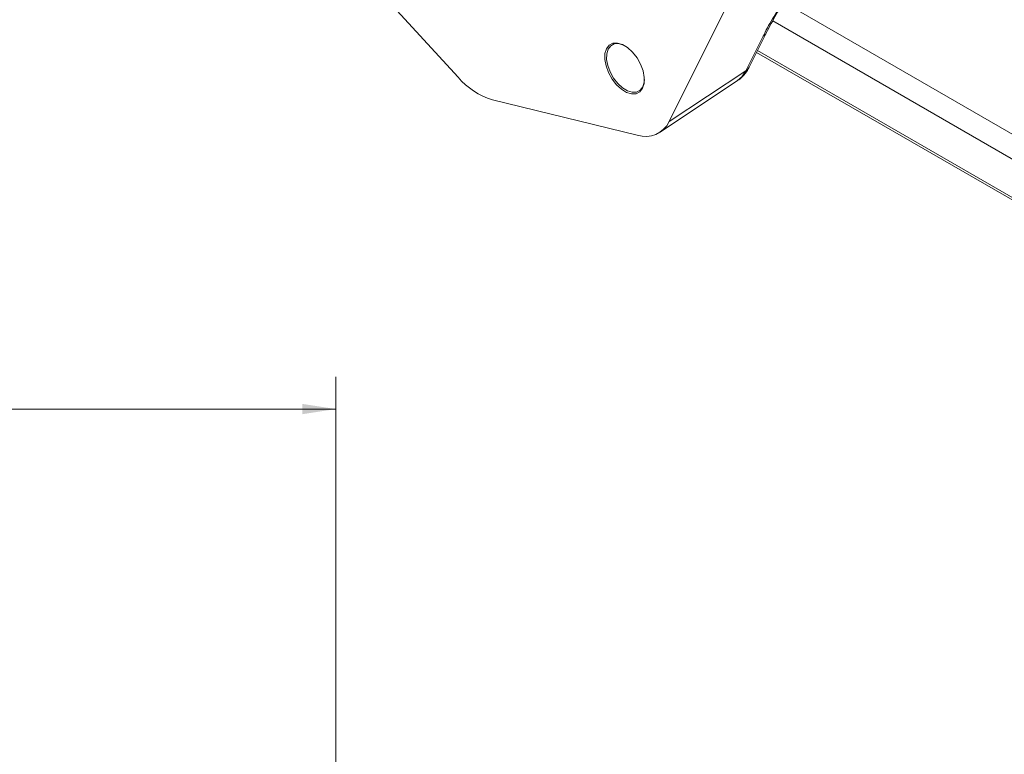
# Model space of a CAD drawing. Header units: inches. Extents: x 0.3 to 33.9, y 0.2 to 21.6.
# Tile 14 of 26: x 25.7 to 29.5, y 14 to 16.9. Entities that reach past the tile are written whole.
import ezdxf

# ---------------------------------------------------------------- set-up
doc = ezdxf.new("R2010")
doc.units = ezdxf.units.IN
doc.header["$MEASUREMENT"] = 0
doc.layers.add('SLD-0', color=7, linetype='Continuous', lineweight=15)
doc.styles.add('SLDTEXTSTYLE0', font='TXT', dxfattribs={"width": 0.75})
doc.dimstyles.new('SLDDIMSTYLE0', dxfattribs={"dimtxt": 0.25, "dimasz": 0.13, "dimexe": 0, "dimexo": 0.0625, "dimgap": 0.0625, "dimtad": 0, "dimtih": 1, "dimtoh": 1, "dimrnd": 1e-09, "dimzin": 12, "dimdsep": 46, "dimtxsty": 'SLDTEXTSTYLE0', "dimsah": 1, "dimcen": 0.09, "dimadec": 0, "dimazin": 3, "dimtfac": 1, "dimtofl": 0, "dimtmove": 0, "dimatfit": 3, "dimfxl": 1, "dimfrac": 2, "dimtolj": 1, "dimtzin": 12, "dimarcsym": 0})

# ---------------------------------------------------------------- blocks, each defined once
blk = doc.blocks.new('_D_7')
at = {"layer": 'SLD-0'}
for p, q in [((26.938, 12.1142), (26.938, 15.5199)), ((24.3753, 15.4317), (24.3245, 15.4317)), ((24.3245, 15.4317), (24.3245, 15.0349)), ((25.5183, 15.4317), (25.569, 15.4317)), ((25.569, 15.4317), (25.569, 15.0349)), ((22.9555, 15.3949), (24.2357, 15.3949)), ((26.938, 15.3949), (25.6579, 15.3949)), ((24.3245, 15.0349), (24.3753, 15.0349)), ((25.569, 15.0349), (25.5183, 15.0349))]:
    blk.add_line(p, q, dxfattribs=at)
for points in [[(22.9555, 15.3949), (23.0855, 15.3749), (23.0855, 15.4149)], [(26.938, 15.3949), (26.808, 15.4149), (26.808, 15.3749)]]:
    blk.add_solid(points, dxfattribs=at)
at = {"layer": 'SLD-0', "char_height": 0.25, "attachment_point": 1, "style": 'SLDTEXTSTYLE0'}
for s, insert in [('3.98', (24.522, 15.8048, -1.544)), ('101.16', (24.4388, 15.3571, -1.544))]:
    blk.add_mtext(s, dxfattribs=dict(at, insert=insert))

msp = doc.modelspace()

# ---------------------------------------------------------------- linework, layer by layer
at = {"color": 7, "linetype": 'Continuous', "lineweight": 15}
for p, q in [((27.414, 16.6884), (27.0911, 17.0411)), ((28.4648, 16.9744), (28.2367, 16.5156)), ((28.5351, 16.7129), (28.6022, 16.848)), ((28.5479, 16.7272), (28.615, 16.8622)), ((30.2133, 15.8403), (28.5767, 16.7851)), ((28.2367, 16.5156), (28.5351, 16.7129)), ((28.2014, 16.4743), (28.5027, 16.675)), ((28.1122, 16.4624), (27.548, 16.6003))]:
    msp.add_line(p, q, dxfattribs=at)
at = {"color": 8, "linetype": 'Continuous', "lineweight": 15}
for p, q in [((28.6818, 16.9803), (30.2536, 16.0729)), ((30.2123, 16), (28.6397, 16.9079)), ((28.5804, 16.7926), (30.2123, 15.8505))]:
    msp.add_line(p, q, dxfattribs=at)
at = {"color": 7, "linetype": 'Continuous', "lineweight": 15, "flags": 128}
for points in [[(28.1331, 16.6454), (28.1389, 16.6644), (28.1394, 16.6874), (28.1347, 16.7127), (28.1251, 16.7388), (28.1112, 16.7637), (28.0941, 16.7858), (28.0747, 16.8036), (28.0546, 16.8158), (28.0349, 16.8217), (28.0172, 16.8209), (28.0026, 16.8133), (27.992, 16.7995), (27.9863, 16.7805), (27.9858, 16.7576), (27.9904, 16.7322), (28.0001, 16.7062), (28.0139, 16.6813), (28.0311, 16.6592), (28.0505, 16.6414), (28.0706, 16.6291), (28.0902, 16.6232), (28.108, 16.6241), (28.1226, 16.6317), (28.1331, 16.6454)], [(28.1334, 16.651), (28.1234, 16.6379), (28.1094, 16.6306), (28.0925, 16.6298), (28.0738, 16.6354), (28.0545, 16.6471), (28.0361, 16.6641), (28.0197, 16.6852), (28.0065, 16.709), (27.9973, 16.7338), (27.9928, 16.758), (27.9933, 16.7799), (27.9988, 16.7981), (28.0089, 16.8112), (28.0228, 16.8184), (28.0397, 16.8192), (28.0585, 16.8136), (28.0644, 16.8106)], [(28.1398, 16.68), (28.1389, 16.6691), (28.1334, 16.651)]]:
    msp.add_lwpolyline(points, dxfattribs=at)
at = {"color": 8, "linetype": 'Continuous', "lineweight": 15, "flags": 128}
msp.add_lwpolyline([(28.5027, 16.675), (28.5199, 16.6901), (28.5351, 16.7129)], dxfattribs=at)
at = {"color": 8, "linetype": 'Continuous', "lineweight": 15}
msp.add_arc((28.5153, 16.7435), 0.0364, 302.8292, 333.3581, dxfattribs=at)
at = {"color": 7, "linetype": 'Continuous', "lineweight": 15}
for centre, radius, start, end in [((27.6305, 16.8716), 0.2836, 220.2489, 253.0922), ((28.1439, 16.5605), 0.1031, 252.0833, 334.1881)]:
    msp.add_arc(centre, radius, start, end, dxfattribs=at)
for points, knots in [([(28.6022, 16.848), (28.6078, 16.8588), (28.619, 16.8807), (28.6385, 16.9155), (28.6558, 16.945), (28.6703, 16.969), (28.6815, 16.9873), (28.6946, 17.0082), (28.7071, 17.028), (28.7172, 17.0438), (28.7228, 17.0527), (28.7258, 17.0573), (28.7273, 17.0597), (28.7281, 17.0609), (28.7285, 17.0615), (28.7287, 17.0618), (28.7288, 17.062), (28.7288, 17.062), (28.7288, 17.0621), (28.7288, 17.0621), (28.7289, 17.0621), (28.7289, 17.0621), (28.7289, 17.0621), (28.7289, 17.0621), (28.7289, 17.0621), (28.7387, 17.0775), (28.7578, 17.1074), (28.7864, 17.1521), (28.8122, 17.1951), (28.8359, 17.237), (28.8639, 17.2905), (28.8921, 17.3527), (28.9122, 17.4178), (28.931, 17.4818), (28.953, 17.5484), (28.9762, 17.5986), (28.9878, 17.6237)], [0, 0, 0, 0, 0.041067, 0.082547, 0.125033, 0.144661, 0.16554, 0.187675, 0.215932, 0.232362, 0.241152, 0.245691, 0.247996, 0.249158, 0.249741, 0.250033, 0.250179, 0.250252, 0.250289, 0.250307, 0.250316, 0.250321, 0.250323, 0.250324, 0.250325, 0.250325, 0.302021, 0.350565, 0.401003, 0.451146, 0.500477, 0.600499, 0.69863, 0.80157, 0.900839, 1, 1, 1, 1]), ([(28.6148, 16.8618), (28.6272, 16.8853), (28.6505, 16.9296), (28.6913, 16.9965), (28.7284, 17.0552), (28.7602, 17.1047), (28.7857, 17.1445), (28.806, 17.1773), (28.8221, 17.2043), (28.8361, 17.2286), (28.8499, 17.2536), (28.8649, 17.2818), (28.8822, 17.3168), (28.8988, 17.3544), (28.9126, 17.3904), (28.9221, 17.4203), (28.9291, 17.4433), (28.9345, 17.4614), (28.94, 17.4797), (28.9475, 17.5045), (28.9586, 17.5386), (28.9747, 17.5828), (28.9913, 17.6182), (29.0004, 17.6376)], [0, 0, 0, 0, 0.08762, 0.165018, 0.231723, 0.287545, 0.33229, 0.366303, 0.399037, 0.425435, 0.450004, 0.48603, 0.529436, 0.582665, 0.634297, 0.677577, 0.712632, 0.735645, 0.759857, 0.798388, 0.851345, 0.91854, 1, 1, 1, 1]), ([(28.5031, 16.6758), (28.5046, 16.6767), (28.5145, 16.6822), (28.5287, 16.6974), (28.5419, 16.7142), (28.5465, 16.7251), (28.5475, 16.7274)], [0, 0, 0, 0, 0.074755, 0.494418, 0.890871, 1, 1, 1, 1])]:
    msp.add_open_spline(points, degree=3, knots=knots, dxfattribs=at)
at = {"color": 8, "linetype": 'Continuous', "lineweight": 15}
msp.add_open_spline([(28.6022, 16.848), (28.6074, 16.8516), (28.613, 16.8555), (28.6145, 16.8616), (28.6146, 16.862)], degree=3, knots=[0, 0, 0, 0, 0.930284, 1, 1, 1, 1], dxfattribs=at)

# ---------------------------------------------------------------- dimensions: what is measured, and where the dimension line sits
at = {"layer": 'SLD-0'}
dim = msp.add_linear_dim(base=(26.938, 15.3949), p1=(22.9555, 17.4229), p2=(26.938, 12.0642), dimstyle='SLDDIMSTYLE0', dxfattribs=at)
dim.commit()
dim.dimension.update_dxf_attribs({"geometry": '_D_7', "text_midpoint": (24.9468, 15.3949), "dimtype": 160})

doc.saveas('drawing.dxf')
